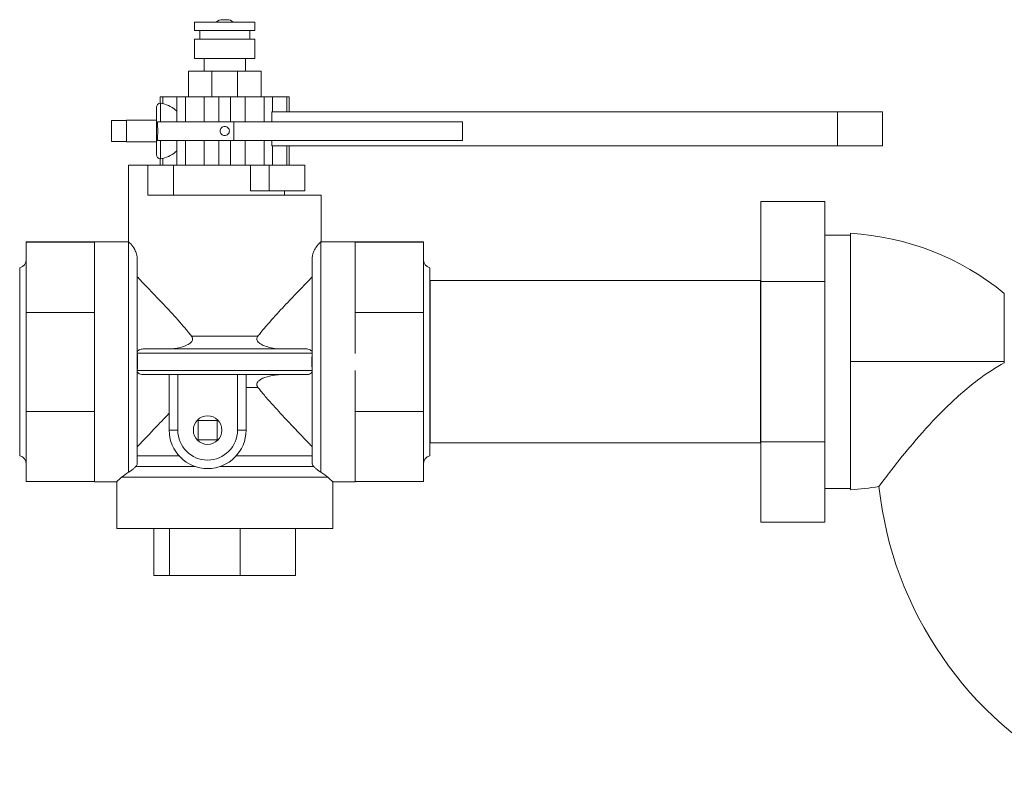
# Model space of a CAD drawing. Header units: inches. Extents: x 1 to 669, y 0 to 417.
# Tile 27 of 256: x 59 to 73, y 270 to 281. Entities that reach past the tile are written whole.
import ezdxf

# ---------------------------------------------------------------- set-up
doc = ezdxf.new("R2010")
doc.units = ezdxf.units.IN
doc.header["$LTSCALE"] = 12
doc.header["$MEASUREMENT"] = 0
doc.layers.get('0').update_dxf_attribs({"linetype": 'CONTINUOUS'})
doc.layers.add('X', color=1, linetype='CONTINUOUS')

# ---------------------------------------------------------------- blocks, each defined once
blk = doc.blocks.new('GASTRAIN')
at = {"layer": 'X', "lineweight": 0}
for p, q in [((27.03, 293.206), (27.449, 293.206)), ((27.03, 293.088), (27.03, 293.206)), ((27.481, 293.239), (27.416, 293.239)), ((27.449, 293.206), (27.867, 293.206)), ((27.867, 293.088), (27.867, 293.206)), ((27.03, 293.088), (27.449, 293.088)), ((27.103, 292.969), (27.103, 293.088)), ((27.449, 293.088), (27.867, 293.088)), ((27.795, 292.969), (27.795, 293.088)), ((27.03, 292.969), (27.449, 292.969)), ((27.03, 292.702), (27.03, 292.969)), ((27.449, 292.969), (27.867, 292.969)), ((27.867, 292.702), (27.867, 292.969)), ((27.03, 292.702), (27.449, 292.702)), ((27.162, 292.524), (27.162, 292.702)), ((27.449, 292.702), (27.867, 292.702)), ((27.735, 292.524), (27.735, 292.702)), ((27.271, 292.524), (26.945, 292.524)), ((26.945, 292.168), (26.945, 292.524)), ((27.627, 292.524), (27.271, 292.524)), ((27.271, 292.168), (27.271, 292.524)), ((27.953, 292.524), (27.627, 292.524)), ((27.627, 292.168), (27.627, 292.524)), ((27.953, 292.168), (27.953, 292.524)), ((26.554, 292.168), (26.587, 292.168)), ((26.554, 292.079), (26.554, 292.168)), ((26.587, 292.073), (26.587, 292.168)), ((26.783, 292.168), (26.587, 292.168)), ((26.783, 291.819), (26.783, 292.168)), ((26.783, 292.168), (26.902, 292.168)), ((26.902, 291.819), (26.902, 292.168)), ((27.164, 292.168), (26.902, 292.168)), ((27.164, 291.819), (27.164, 292.168)), ((27.366, 292.168), (27.164, 292.168)), ((27.366, 291.819), (27.366, 292.168)), ((27.366, 292.168), (27.531, 292.168)), ((27.531, 291.819), (27.531, 292.168)), ((27.733, 292.168), (27.531, 292.168)), ((27.733, 291.819), (27.733, 292.168)), ((27.995, 292.168), (27.733, 292.168)), ((27.995, 291.819), (27.995, 292.168)), ((27.995, 292.168), (28.114, 292.168)), ((28.114, 291.961), (28.114, 292.168)), ((28.31, 292.168), (28.114, 292.168)), ((28.31, 292.168), (28.343, 292.168)), ((28.31, 291.961), (28.31, 292.168)), ((28.343, 291.961), (28.343, 292.168)), ((26.499, 291.694), (26.499, 292.022)), ((26.556, 292.079), (26.556, 291.819)), ((28.105, 291.819), (28.105, 291.961)), ((35.959, 291.961), (28.105, 291.961)), ((35.959, 291.961), (36.585, 291.961)), ((35.959, 291.961), (35.959, 291.486)), ((36.585, 291.961), (36.585, 291.486)), ((26.083, 291.84), (25.876, 291.84)), ((25.876, 291.84), (25.876, 291.547)), ((26.083, 291.84), (26.083, 291.842)), ((26.499, 291.842), (26.083, 291.842)), ((26.083, 291.84), (26.083, 291.72)), ((26.083, 291.667), (26.083, 291.72)), ((26.499, 291.365), (26.499, 291.694)), ((26.517, 291.819), (26.517, 291.748)), ((27.576, 291.819), (26.517, 291.819)), ((27.576, 291.819), (27.576, 291.562)), ((27.576, 291.819), (30.749, 291.819)), ((30.749, 291.819), (30.749, 291.562)), ((26.083, 291.667), (26.083, 291.547)), ((26.517, 291.639), (26.517, 291.562)), ((27.576, 291.562), (26.517, 291.562)), ((26.556, 291.562), (26.556, 291.308)), ((26.783, 291.219), (26.783, 291.562)), ((26.902, 291.219), (26.902, 291.562)), ((27.164, 291.219), (27.164, 291.562)), ((27.366, 291.219), (27.366, 291.562)), ((27.531, 291.219), (27.531, 291.562)), ((27.576, 291.562), (30.749, 291.562)), ((27.733, 291.219), (27.733, 291.562)), ((27.995, 291.219), (27.995, 291.562)), ((28.105, 291.486), (28.105, 291.562)), ((26.083, 291.547), (25.876, 291.547)), ((26.083, 291.545), (26.083, 291.547)), ((26.499, 291.545), (26.083, 291.545)), ((28.105, 291.486), (35.959, 291.486)), ((28.114, 291.219), (28.114, 291.486)), ((28.31, 291.219), (28.31, 291.486)), ((28.343, 291.219), (28.343, 291.486)), ((36.585, 291.486), (35.959, 291.486)), ((26.554, 291.219), (26.554, 291.308)), ((26.587, 291.219), (26.587, 291.314)), ((26.111, 290.804), (26.111, 291.219)), ((26.111, 291.219), (26.381, 291.219)), ((26.737, 291.219), (26.381, 291.219)), ((26.381, 290.804), (26.381, 291.219)), ((26.737, 291.219), (26.783, 291.219)), ((26.737, 290.804), (26.737, 291.219)), ((26.783, 291.219), (26.902, 291.219)), ((26.951, 291.219), (26.902, 291.219)), ((26.951, 291.219), (27.325, 291.219)), ((27.366, 291.219), (27.325, 291.219)), ((27.366, 291.219), (27.531, 291.219)), ((27.572, 291.219), (27.531, 291.219)), ((27.572, 291.219), (27.805, 291.219)), ((27.805, 291.219), (28.067, 291.219)), ((27.805, 290.863), (27.805, 291.219)), ((28.067, 291.219), (28.067, 290.863)), ((28.562, 291.219), (28.067, 291.219)), ((28.562, 291.219), (28.562, 290.863)), ((26.111, 290.804), (26.111, 290.804)), ((26.111, 290.804), (26.111, 290.155)), ((26.381, 290.804), (28.787, 290.804)), ((27.805, 290.863), (28.067, 290.863)), ((28.562, 290.863), (28.067, 290.863)), ((28.279, 290.804), (28.279, 290.863)), ((28.787, 290.804), (28.787, 290.155)), ((34.894, 289.603), (34.894, 290.716)), ((35.784, 290.716), (34.894, 290.716)), ((35.784, 289.603), (35.784, 290.716)), ((35.784, 290.247), (36.14, 290.247)), ((36.14, 288.494), (36.14, 290.274)), ((36.14, 290.247), (36.14, 286.733)), ((24.69, 290.153), (24.69, 290.15)), ((25.639, 290.153), (24.69, 290.153)), ((24.69, 290.15), (24.69, 289.175)), ((25.639, 290.15), (24.69, 290.15)), ((25.639, 290.155), (25.639, 290.151)), ((25.639, 290.155), (26.111, 290.155)), ((25.639, 290.151), (25.639, 290.15)), ((25.639, 290.15), (25.639, 289.746)), ((26.114, 286.957), (26.114, 290.153)), ((28.783, 290.153), (28.783, 286.957)), ((28.787, 290.155), (29.258, 290.155)), ((29.258, 290.155), (29.258, 290.151)), ((29.258, 290.153), (30.207, 290.153)), ((29.258, 290.151), (29.258, 290.15)), ((29.258, 290.15), (29.258, 289.746)), ((29.258, 290.15), (30.207, 290.15)), ((30.207, 290.153), (30.207, 290.15)), ((30.207, 290.15), (30.207, 289.175)), ((26.233, 289.932), (26.233, 287.08)), ((28.665, 287.08), (28.665, 289.932)), ((24.601, 288.49), (24.601, 289.795)), ((30.296, 288.49), (30.296, 289.795)), ((25.639, 289.746), (25.639, 289.578)), ((29.258, 289.746), (29.258, 289.578)), ((25.639, 289.578), (25.639, 289.175)), ((29.258, 289.578), (29.258, 289.175)), ((30.296, 289.617), (30.301, 289.617)), ((30.301, 289.617), (30.301, 288.49)), ((34.89, 289.617), (30.301, 289.617)), ((34.89, 289.617), (34.89, 288.49)), ((34.894, 289.617), (34.89, 289.617)), ((34.894, 287.377), (34.894, 289.603)), ((35.784, 289.603), (34.894, 289.603)), ((35.784, 287.377), (35.784, 289.603)), ((38.276, 288.472), (38.276, 289.439)), ((24.69, 289.175), (24.69, 287.798)), ((25.639, 289.175), (24.69, 289.175)), ((25.639, 289.175), (25.639, 288.605)), ((29.258, 289.175), (29.258, 288.605)), ((29.258, 289.175), (30.207, 289.175)), ((30.207, 289.175), (30.207, 287.798)), ((26.987, 288.845), (27.91, 288.845)), ((25.639, 288.605), (25.639, 288.368)), ((28.664, 288.609), (26.233, 288.609)), ((26.314, 288.668), (28.584, 288.668)), ((24.601, 287.185), (24.601, 288.49)), ((30.296, 287.185), (30.296, 288.49)), ((30.301, 288.49), (30.301, 287.363)), ((34.89, 288.49), (34.89, 287.363)), ((36.14, 288.494), (38.276, 288.494)), ((36.14, 286.714), (36.14, 288.494)), ((25.639, 288.368), (25.639, 287.798)), ((26.233, 288.371), (28.664, 288.371)), ((26.314, 288.312), (26.696, 288.312)), ((26.677, 288.312), (26.677, 287.541)), ((26.796, 287.541), (26.796, 288.313)), ((28.584, 288.312), (26.821, 288.312)), ((27.627, 288.312), (27.627, 287.541)), ((27.745, 287.541), (27.745, 288.312)), ((29.258, 288.368), (29.258, 287.798)), ((27.91, 288.134), (27.745, 288.134)), ((24.69, 287.798), (24.69, 286.827)), ((25.639, 287.798), (24.69, 287.798)), ((25.639, 287.798), (25.639, 287.397)), ((29.258, 287.798), (29.258, 287.397)), ((29.258, 287.798), (30.207, 287.798)), ((30.207, 287.798), (30.207, 286.827)), ((27.078, 287.674), (27.078, 287.408)), ((27.344, 287.674), (27.078, 287.674)), ((27.344, 287.408), (27.344, 287.674)), ((26.796, 287.541), (26.677, 287.541)), ((27.627, 287.541), (27.745, 287.541)), ((25.639, 287.397), (25.639, 287.229)), ((27.078, 287.408), (27.344, 287.408)), ((29.258, 287.397), (29.258, 287.229)), ((30.296, 287.363), (30.301, 287.363)), ((34.89, 287.363), (30.301, 287.363)), ((34.894, 287.363), (34.89, 287.363)), ((34.894, 286.264), (34.894, 287.377)), ((35.784, 287.377), (34.894, 287.377)), ((35.784, 286.264), (35.784, 287.377)), ((25.639, 287.229), (25.639, 286.827)), ((26.233, 287.184), (26.814, 287.184)), ((27.608, 287.184), (28.665, 287.184)), ((29.258, 287.229), (29.258, 286.827)), ((26.212, 287.035), (27.041, 287.035)), ((27.382, 287.035), (28.685, 287.035)), ((25.639, 286.827), (24.69, 286.827)), ((25.639, 286.827), (25.639, 286.825)), ((25.639, 286.825), (25.949, 286.825)), ((25.949, 286.825), (25.949, 286.176)), ((28.88, 286.886), (26.017, 286.886)), ((28.948, 286.825), (29.258, 286.825)), ((28.948, 286.825), (28.948, 286.176)), ((29.258, 286.827), (29.258, 286.825)), ((29.258, 286.827), (30.207, 286.827)), ((35.784, 286.733), (36.14, 286.733)), ((35.784, 286.264), (34.894, 286.264)), ((27.449, 286.176), (25.949, 286.176)), ((26.465, 286.176), (26.465, 285.524)), ((26.68, 286.176), (26.68, 285.524)), ((28.948, 286.176), (27.449, 286.176)), ((27.663, 286.176), (27.663, 285.524)), ((28.433, 286.176), (28.433, 285.524)), ((26.465, 285.524), (26.68, 285.524)), ((26.68, 285.524), (27.663, 285.524)), ((27.663, 285.524), (28.433, 285.524))]:
    blk.add_line(p, q, dxfattribs=at)
blk.add_circle((27.211, 287.541), 0.198, dxfattribs=at)
for centre, radius, start, end in [((27.416, 293.108), 0.131, 90, 131.2065), ((27.416, 293.108), 0.131, 90, 131.2065), ((27.481, 293.108), 0.131, 48.7935, 90), ((26.556, 292.022), 0.057, 90.9095, 180), ((26.556, 291.365), 0.057, 180, 269.0905), ((35.921, 286.562), 3.718, 50.6977, 86.612), ((24.572, 289.91), 0.119, 284.3592, 0), ((30.326, 289.91), 0.119, 180, 255.6408), ((27.211, 287.541), 0.534, 180, 0), ((27.211, 287.541), 0.415, 180, 0), ((24.572, 287.07), 0.119, 360, 75.6408), ((30.326, 287.07), 0.119, 104.3592, 180), ((35.921, 290.426), 3.718, 273.388, 279.5057), ((41.638, 287.306), 5.132, 186.1255, 242.952)]:
    blk.add_arc(centre, radius, start, end, dxfattribs=at)
at = {"layer": 'X', "lineweight": 0, "extrusion": (0, 0, -1)}
for centre, major_axis, ratio, start_param, end_param in [((26.52, 291.694), (0, -0.386), 0.967949, -2.960617, -2.359942), ((26.52, 291.694), (0, -0.386), 0.967949, -0.781651, -0.180976), ((27.628, 288.237), (-0.117, -0.075), 0.011433, 3.123698, 3.148921)]:
    blk.add_ellipse(centre, major_axis=major_axis, ratio=ratio, start_param=start_param, end_param=end_param, dxfattribs=at)
at = {"layer": 'X', "lineweight": 0}
for centre, major_axis, ratio, start_param, end_param in [((26.272, 288.609), (-0.0252, 0.0336), 0.912966, 0.944025, 0.982875), ((28.625, 288.609), (-0.0252, -0.0336), 0.912959, 2.158612, 2.197463), ((26.287, 288.371), (0.0529, 0.0143), 0.859076, 2.827752, 2.860952), ((26.872, 288.395), (-0.198, -0.025), 0.396638, 1.127955, 1.259578), ((28.61, 288.371), (0.0529, -0.0143), 0.859025, 0.280509, 0.313707)]:
    blk.add_ellipse(centre, major_axis=major_axis, ratio=ratio, start_param=start_param, end_param=end_param, dxfattribs=at)
for points, knots in [([(26.555, 292.079), (26.555, 292.079), (26.555, 292.079), (26.555, 292.079), (26.555, 292.079), (26.555, 292.079), (26.556, 292.079)], [1.77287881, 1.77287881, 1.77287881, 1.77287881, 1.78085361, 1.78085361, 1.78085361, 1.79042235, 1.79042235, 1.79042235, 1.79042235]), ([(26.556, 292.079), (26.557, 292.079), (26.56, 292.079), (26.569, 292.077), (26.577, 292.075), (26.587, 292.073)], [1.4224272, 1.4224272, 1.4224272, 1.4224272, 1.4874222, 1.4874222, 1.5966719, 1.5966719, 1.5966719, 1.5966719]), ([(26.517, 291.639), (26.518, 291.648), (26.518, 291.656), (26.519, 291.665), (26.519, 291.674), (26.52, 291.684), (26.52, 291.694), (26.52, 291.701), (26.519, 291.709), (26.519, 291.716), (26.519, 291.727), (26.518, 291.738), (26.517, 291.748)], [-0.1460787, -0.1460787, -0.1460787, -0.1460787, -0.0778018, -0.0778018, -0.0778018, 0, 0, 0, 0.0611618, 0.0611618, 0.0611618, 0.1464916, 0.1464916, 0.1464916, 0.1464916]), ([(27.385, 291.694), (27.385, 291.702), (27.386, 291.71), (27.393, 291.726), (27.398, 291.733), (27.409, 291.745), (27.416, 291.749), (27.432, 291.756), (27.441, 291.758), (27.457, 291.758), (27.465, 291.756), (27.481, 291.749), (27.488, 291.745), (27.5, 291.733), (27.505, 291.726), (27.511, 291.71), (27.513, 291.702), (27.513, 291.686), (27.511, 291.677), (27.505, 291.661), (27.5, 291.654), (27.488, 291.643), (27.481, 291.638), (27.465, 291.631), (27.457, 291.63), (27.441, 291.63), (27.432, 291.631), (27.416, 291.638), (27.409, 291.643), (27.398, 291.654), (27.393, 291.661), (27.386, 291.677), (27.385, 291.686), (27.385, 291.694)], [0, 0, 0, 0, 0.0613212, 0.0613212, 0.1226423, 0.1226423, 0.1839634, 0.1839634, 0.2452846, 0.2452846, 0.3066057, 0.3066057, 0.3679268, 0.3679268, 0.429248, 0.429248, 0.4905691, 0.4905691, 0.5518903, 0.5518903, 0.6132114, 0.6132114, 0.6745326, 0.6745326, 0.7358537, 0.7358537, 0.7971748, 0.7971748, 0.8584959, 0.8584959, 0.9198171, 0.9198171, 0.9811382, 0.9811382, 0.9811382, 0.9811382]), ([(26.587, 291.314), (26.577, 291.312), (26.569, 291.31), (26.56, 291.309), (26.557, 291.308), (26.556, 291.308)], [0.2332144, 0.2332144, 0.2332144, 0.2332144, 0.3424641, 0.3424641, 0.4074591, 0.4074591, 0.4074591, 0.4074591]), ([(26.233, 289.932), (26.233, 289.938), (26.232, 289.943), (26.23, 289.961), (26.228, 289.973), (26.219, 290.006), (26.21, 290.027), (26.182, 290.08), (26.161, 290.107), (26.134, 290.135), (26.127, 290.142), (26.119, 290.149), (26.116, 290.151), (26.114, 290.152), (26.114, 290.153), (26.114, 290.153)], [-2.461456, -2.461456, -2.461456, -2.461456, -2.343097, -2.343097, -2.087008, -2.087008, -1.677114, -1.677114, -1.01281, -1.01281, -0.688298, -0.688298, -0.504832, -0.504832, -0.484448, -0.484448, -0.484448, -0.484448]), ([(28.783, 290.153), (28.781, 290.151), (28.778, 290.148), (28.759, 290.131), (28.736, 290.108), (28.701, 290.055), (28.69, 290.033), (28.676, 289.997), (28.671, 289.982), (28.667, 289.96), (28.665, 289.951), (28.665, 289.938), (28.665, 289.935), (28.665, 289.932)], [-9.57135, -9.57135, -9.57135, -9.57135, -9.31983, -9.31983, -8.520864, -8.520864, -8.049725, -8.049725, -7.742261, -7.742261, -7.548861, -7.548861, -7.489775, -7.489775, -7.489775, -7.489775]), ([(26.233, 289.67), (26.263, 289.639), (26.298, 289.603), (26.381, 289.517), (26.43, 289.465), (26.54, 289.35), (26.605, 289.281), (26.739, 289.137), (26.807, 289.061), (26.906, 288.946), (26.938, 288.908), (26.975, 288.862), (26.981, 288.854), (26.987, 288.845)], [7.467496, 7.467496, 7.467496, 7.467496, 8.041146, 8.041146, 8.722969, 8.722969, 9.540065, 9.540065, 10.357161, 10.357161, 10.765709, 10.765709, 10.851868, 10.851868, 10.851868, 10.851868]), ([(27.91, 288.845), (27.916, 288.854), (27.923, 288.862), (27.959, 288.908), (27.991, 288.946), (28.09, 289.061), (28.158, 289.137), (28.292, 289.281), (28.357, 289.35), (28.467, 289.465), (28.517, 289.517), (28.599, 289.603), (28.634, 289.639), (28.665, 289.67)], [13.130839, 13.130839, 13.130839, 13.130839, 13.216997, 13.216997, 13.625545, 13.625545, 14.442641, 14.442641, 15.259737, 15.259737, 15.941561, 15.941561, 16.515211, 16.515211, 16.515211, 16.515211]), ([(26.987, 288.845), (26.993, 288.838), (26.998, 288.83), (27.003, 288.815), (27.004, 288.808), (27.002, 288.794), (27.001, 288.788), (26.994, 288.774), (26.988, 288.767), (26.971, 288.75), (26.956, 288.74), (26.912, 288.715), (26.873, 288.7), (26.778, 288.677), (26.719, 288.668), (26.658, 288.668)], [2.008865, 2.008865, 2.008865, 2.008865, 2.099744, 2.099744, 2.168323, 2.168323, 2.230894, 2.230894, 2.310984, 2.310984, 2.455028, 2.455028, 2.753943, 2.753943, 3.096418, 3.096418, 3.096418, 3.096418]), ([(28.239, 288.668), (28.215, 288.668), (28.191, 288.669), (28.098, 288.679), (28.033, 288.696), (27.963, 288.727), (27.942, 288.738), (27.916, 288.76), (27.908, 288.768), (27.898, 288.784), (27.895, 288.791), (27.893, 288.805), (27.894, 288.811), (27.898, 288.825), (27.901, 288.833), (27.907, 288.842), (27.909, 288.843), (27.91, 288.845)], [0.8172693, 0.8172693, 0.8172693, 0.8172693, 0.9324063, 0.9324063, 1.2701997, 1.2701997, 1.4097113, 1.4097113, 1.4797643, 1.4797643, 1.5255298, 1.5255298, 1.5658114, 1.5658114, 1.6143681, 1.6143681, 1.6286815, 1.6286815, 1.6286815, 1.6286815]), ([(26.314, 288.668), (26.305, 288.668), (26.296, 288.667), (26.276, 288.663), (26.267, 288.659), (26.252, 288.65), (26.247, 288.646), (26.239, 288.635), (26.236, 288.63), (26.233, 288.622), (26.233, 288.618), (26.233, 288.615)], [-0.2704947, -0.2704947, -0.2704947, -0.2704947, -0.2136309, -0.2136309, -0.1411168, -0.1411168, -0.0863621, -0.0863621, -0.0424334, -0.0424334, -0.0169054, -0.0169054, -0.0169054, -0.0169054]), ([(26.233, 288.609), (26.237, 288.569), (26.239, 288.529), (26.239, 288.451), (26.237, 288.411), (26.233, 288.371)], [3.1414516, 3.1414516, 3.1414516, 3.1414516, 3.4369367, 3.4369367, 3.7324218, 3.7324218, 3.7324218, 3.7324218]), ([(28.665, 288.615), (28.664, 288.618), (28.664, 288.622), (28.661, 288.63), (28.658, 288.635), (28.65, 288.646), (28.644, 288.651), (28.626, 288.661), (28.614, 288.665), (28.595, 288.668), (28.589, 288.668), (28.584, 288.668)], [-1.0613667, -1.0613667, -1.0613667, -1.0613667, -1.0359139, -1.0359139, -0.9916456, -0.9916456, -0.932016, -0.932016, -0.8522084, -0.8522084, -0.8187338, -0.8187338, -0.8187338, -0.8187338]), ([(28.664, 288.371), (28.661, 288.411), (28.659, 288.451), (28.659, 288.529), (28.661, 288.569), (28.664, 288.609)], [3.1414509, 3.1414509, 3.1414509, 3.1414509, 3.4369394, 3.4369394, 3.7324278, 3.7324278, 3.7324278, 3.7324278]), ([(38.276, 288.475), (38.155, 288.41), (38.03, 288.329), (37.746, 288.115), (37.589, 287.975), (37.299, 287.687), (37.168, 287.543), (36.939, 287.278), (36.842, 287.158), (36.688, 286.962), (36.63, 286.886), (36.554, 286.785), (36.535, 286.759), (36.535, 286.759)], [-5.158952, -5.158952, -5.158952, -5.158952, -4.603154, -4.603154, -3.910357, -3.910357, -3.272, -3.272, -2.68444, -2.68444, -2.14026, -2.14026, -1.62706, -1.62706, -1.62706, -1.62706]), ([(26.233, 288.365), (26.233, 288.361), (26.233, 288.358), (26.236, 288.349), (26.239, 288.344), (26.247, 288.334), (26.253, 288.329), (26.271, 288.319), (26.283, 288.315), (26.302, 288.312), (26.308, 288.312), (26.314, 288.312)], [-1.0613667, -1.0613667, -1.0613667, -1.0613667, -1.0359139, -1.0359139, -0.9916456, -0.9916456, -0.932016, -0.932016, -0.8522084, -0.8522084, -0.8187338, -0.8187338, -0.8187338, -0.8187338]), ([(26.658, 288.312), (26.661, 288.312), (26.665, 288.312), (26.671, 288.312), (26.674, 288.312), (26.677, 288.312)], [-0.04864189, -0.04864189, -0.04864189, -0.04864189, -0.02432093, -0.02432093, 0, 0, 0, 0]), ([(26.796, 288.313), (26.792, 288.313), (26.789, 288.313), (26.775, 288.314), (26.765, 288.315), (26.754, 288.315), (26.753, 288.315), (26.751, 288.315), (26.75, 288.315), (26.749, 288.315), (26.748, 288.315), (26.747, 288.315), (26.747, 288.315), (26.745, 288.315), (26.744, 288.315), (26.741, 288.315), (26.738, 288.315), (26.731, 288.315), (26.727, 288.314), (26.714, 288.313), (26.707, 288.312), (26.699, 288.312), (26.698, 288.312), (26.696, 288.312)], [0.9301501, 0.9301501, 0.9301501, 0.9301501, 0.9589953, 0.9589953, 1.0346104, 1.0346104, 1.0461984, 1.0461984, 1.0516923, 1.0516923, 1.0559962, 1.0559962, 1.0606928, 1.0606928, 1.0682267, 1.0682267, 1.0929611, 1.0929611, 1.1320598, 1.1320598, 1.2137195, 1.2137195, 1.2360221, 1.2360221, 1.2360221, 1.2360221]), ([(27.91, 288.134), (27.904, 288.142), (27.9, 288.15), (27.894, 288.165), (27.893, 288.172), (27.895, 288.186), (27.897, 288.192), (27.903, 288.206), (27.909, 288.213), (27.926, 288.23), (27.941, 288.24), (27.985, 288.265), (28.025, 288.28), (28.119, 288.303), (28.178, 288.312), (28.239, 288.312)], [2.008865, 2.008865, 2.008865, 2.008865, 2.099744, 2.099744, 2.168323, 2.168323, 2.230894, 2.230894, 2.310984, 2.310984, 2.455028, 2.455028, 2.753943, 2.753943, 3.096418, 3.096418, 3.096418, 3.096418]), ([(28.584, 288.312), (28.592, 288.312), (28.601, 288.313), (28.621, 288.317), (28.63, 288.321), (28.645, 288.33), (28.65, 288.334), (28.658, 288.344), (28.661, 288.349), (28.664, 288.358), (28.664, 288.361), (28.665, 288.365)], [-0.2704947, -0.2704947, -0.2704947, -0.2704947, -0.2136309, -0.2136309, -0.1411168, -0.1411168, -0.0863621, -0.0863621, -0.0424334, -0.0424334, -0.0169054, -0.0169054, -0.0169054, -0.0169054]), ([(28.665, 287.31), (28.634, 287.341), (28.599, 287.377), (28.517, 287.463), (28.467, 287.515), (28.357, 287.63), (28.292, 287.699), (28.158, 287.843), (28.09, 287.919), (27.991, 288.034), (27.959, 288.072), (27.923, 288.118), (27.916, 288.126), (27.91, 288.134)], [-16.515211, -16.515211, -16.515211, -16.515211, -15.941561, -15.941561, -15.259737, -15.259737, -14.442641, -14.442641, -13.625545, -13.625545, -13.216997, -13.216997, -13.130839, -13.130839, -13.130839, -13.130839]), ([(26.677, 287.777), (26.676, 287.775), (26.674, 287.773), (26.605, 287.699), (26.54, 287.63), (26.43, 287.515), (26.381, 287.463), (26.298, 287.377), (26.263, 287.341), (26.233, 287.31)], [14.42028, 14.42028, 14.42028, 14.42028, 14.442641, 14.442641, 15.259737, 15.259737, 15.941561, 15.941561, 16.515211, 16.515211, 16.515211, 16.515211]), ([(26.212, 287.035), (26.216, 287.039), (26.22, 287.043), (26.229, 287.058), (26.233, 287.069), (26.233, 287.08)], [0.2592305, 0.2592305, 0.2592305, 0.2592305, 0.3047142, 0.3047142, 0.4115401, 0.4115401, 0.4115401, 0.4115401]), ([(28.685, 287.035), (28.685, 287.035), (28.685, 287.035), (28.675, 287.045), (28.669, 287.056), (28.665, 287.072), (28.665, 287.076), (28.665, 287.08)], [1.4856093, 1.4856093, 1.4856093, 1.4856093, 1.4900666, 1.4900666, 1.7038597, 1.7038597, 1.7842901, 1.7842901, 1.7842901, 1.7842901]), ([(26.114, 286.957), (26.127, 286.965), (26.14, 286.974), (26.159, 286.989), (26.167, 286.994), (26.18, 287.005), (26.185, 287.01), (26.195, 287.018), (26.199, 287.022), (26.207, 287.029), (26.21, 287.032), (26.212, 287.035)], [-3.561888, -3.561888, -3.561888, -3.561888, -3.3758729, -3.3758729, -3.2752664, -3.2752664, -3.2137486, -3.2137486, -3.1631991, -3.1631991, -3.1250137, -3.1250137, -3.1250137, -3.1250137]), ([(28.783, 286.957), (28.77, 286.965), (28.756, 286.974), (28.735, 286.991), (28.727, 286.997), (28.714, 287.008), (28.708, 287.013), (28.698, 287.022), (28.694, 287.026), (28.688, 287.031), (28.687, 287.033), (28.685, 287.035)], [0, 0, 0, 0, 0.1866138, 0.1866138, 0.3026544, 0.3026544, 0.3802631, 0.3802631, 0.443577, 0.443577, 0.4741332, 0.4741332, 0.4741332, 0.4741332]), ([(25.949, 286.825), (25.949, 286.825), (25.959, 286.834), (25.99, 286.862), (26.002, 286.873), (26.017, 286.886)], [-19.21683, -19.21683, -19.21683, -19.21683, -18.4462, -18.4462, -18.072586, -18.072586, -18.072586, -18.072586]), ([(28.88, 286.886), (28.895, 286.873), (28.907, 286.862), (28.938, 286.834), (28.948, 286.825), (28.948, 286.825)], [-7.549854, -7.549854, -7.549854, -7.549854, -7.176239, -7.176239, -6.40561, -6.40561, -6.40561, -6.40561])]:
    blk.add_open_spline(points, degree=3, knots=knots, dxfattribs=at)
for points in [[(26.556, 291.308), (26.555, 291.308), (26.555, 291.308), (26.555, 291.308)], [(26.114, 290.153), (26.112, 290.154), (26.111, 290.155), (26.111, 290.155)], [(28.787, 290.155), (28.787, 290.155), (28.785, 290.154), (28.783, 290.153)], [(26.017, 286.886), (26.042, 286.908), (26.075, 286.933), (26.114, 286.957)], [(28.88, 286.886), (28.855, 286.908), (28.822, 286.933), (28.783, 286.957)]]:
    blk.add_open_spline(points, degree=3, dxfattribs=at)

msp = doc.modelspace()

# ---------------------------------------------------------------- block references
msp.add_blockref('GASTRAIN', (34.78985, -12.70915))

doc.saveas('drawing.dxf')
